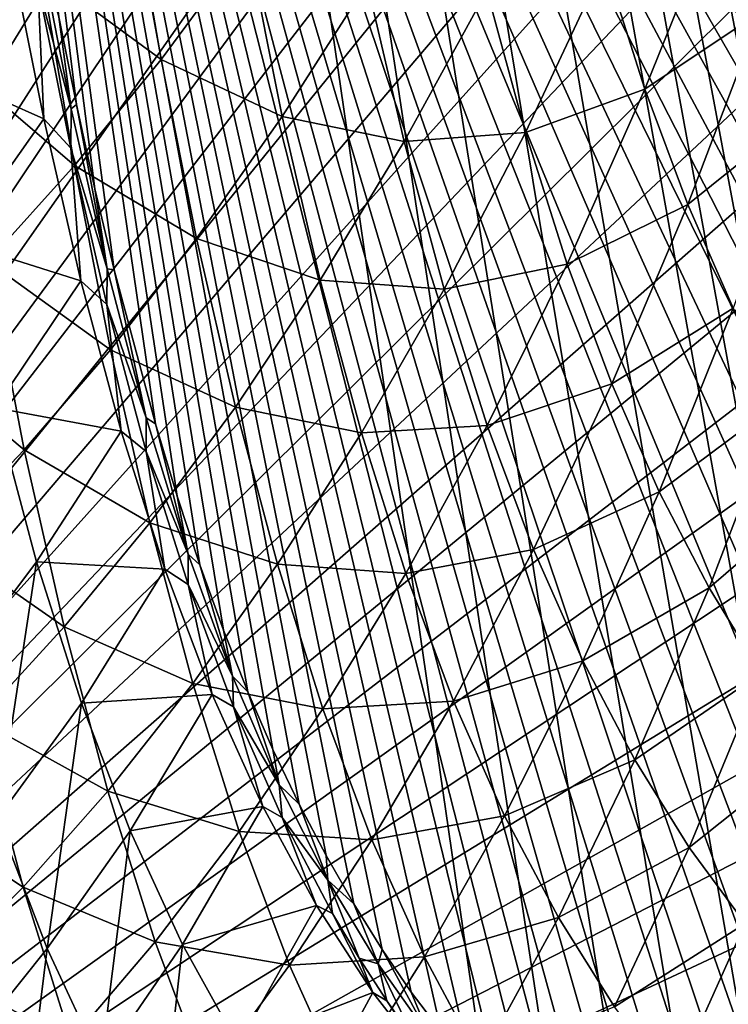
# Model space of a CAD drawing. Header units: millimetres. Extents: x 0 to 99, y -177 to 177.
# Tile 38 of 192: x 33 to 54, y -134 to -105. Entities that reach past the tile are written whole.
import ezdxf

# ---------------------------------------------------------------- set-up
doc = ezdxf.new("R2010")
doc.units = ezdxf.units.MM
doc.header["$LTSCALE"] = 26.699852
for name, color, linetype in [('12', 7, 'CONTINUOUS'), ('16', 7, 'CONTINUOUS'), ('22', 7, 'CONTINUOUS'), ('23', 7, 'CONTINUOUS'), ('96', 7, 'CONTINUOUS'), ('97', 7, 'CONTINUOUS')]:
    doc.layers.add(name, color=color, linetype=linetype)

msp = doc.modelspace()

# ---------------------------------------------------------------- linework, layer by layer
at = {"layer": '12', "color": 253, "linetype": 'Continuous', "true_color": 0x9ca8ab}
for points in [[(30.035, -99.67, -38.501), (33.487, -103.124, -32.652), (30.921, -105.816, -35.2), (30.035, -99.67, -38.501)], [(36.054, -100.144, -29.801), (37.013, -105.718, -26.295), (33.487, -103.124, -32.652), (36.054, -100.144, -29.801)], [(36.054, -100.144, -29.801), (39.559, -102.275, -23.225), (37.013, -105.718, -26.295), (36.054, -100.144, -29.801)], [(50.108, -102.885, -1.276), (53.516, -101.068, 6.502), (51.29, -106.602, 2.96), (50.108, -102.885, -1.276)], [(53.516, -101.068, 6.502), (54.719, -104.31, 10.815), (51.29, -106.602, 2.96), (53.516, -101.068, 6.502)], [(39.559, -102.275, -23.225), (40.59, -107.404, -19.485), (37.013, -105.718, -26.295), (39.559, -102.275, -23.225)], [(39.559, -102.275, -23.225), (43.093, -103.469, -16.231), (40.59, -107.404, -19.485), (39.559, -102.275, -23.225)], [(46.622, -103.683, -8.887), (50.108, -102.885, -1.276), (47.766, -107.878, -4.776), (46.622, -103.683, -8.887)], [(50.108, -102.885, -1.276), (51.29, -106.602, 2.96), (47.766, -107.878, -4.776), (50.108, -102.885, -1.276)], [(33.487, -103.124, -32.652), (34.457, -108.851, -29.069), (30.921, -105.816, -35.2), (33.487, -103.124, -32.652)], [(33.487, -103.124, -32.652), (37.013, -105.718, -26.295), (34.457, -108.851, -29.069), (33.487, -103.124, -32.652)], [(43.093, -103.469, -16.231), (44.186, -108.136, -12.287), (40.59, -107.404, -19.485), (43.093, -103.469, -16.231)], [(43.093, -103.469, -16.231), (46.622, -103.683, -8.887), (44.186, -108.136, -12.287), (43.093, -103.469, -16.231)], [(46.622, -103.683, -8.887), (47.766, -107.878, -4.776), (44.186, -108.136, -12.287), (46.622, -103.683, -8.887)], [(51.29, -106.602, 2.96), (54.719, -104.31, 10.815), (52.552, -109.997, 7.505), (51.29, -106.602, 2.96)], [(54.719, -104.31, 10.815), (55.995, -107.24, 15.402), (52.552, -109.997, 7.505), (54.719, -104.31, 10.815)], [(30.921, -105.816, -35.2), (34.457, -108.851, -29.069), (31.9, -111.68, -31.549), (30.921, -105.816, -35.2)], [(37.013, -105.718, -26.295), (38.062, -111.005, -22.453), (34.457, -108.851, -29.069), (37.013, -105.718, -26.295)], [(37.013, -105.718, -26.295), (40.59, -107.404, -19.485), (38.062, -111.005, -22.453), (37.013, -105.718, -26.295)], [(47.766, -107.878, -4.776), (51.29, -106.602, 2.96), (48.995, -111.754, -0.344), (47.766, -107.878, -4.776)], [(51.29, -106.602, 2.96), (52.552, -109.997, 7.505), (48.995, -111.754, -0.344), (51.29, -106.602, 2.96)], [(40.59, -107.404, -19.485), (41.71, -112.232, -15.411), (38.062, -111.005, -22.453), (40.59, -107.404, -19.485)], [(40.59, -107.404, -19.485), (44.186, -108.136, -12.287), (41.71, -112.232, -15.411), (40.59, -107.404, -19.485)], [(52.552, -109.997, 7.505), (55.995, -107.24, 15.402), (53.893, -113.06, 12.347), (52.552, -109.997, 7.505)], [(44.186, -108.136, -12.287), (47.766, -107.878, -4.776), (45.367, -112.492, -8.014), (44.186, -108.136, -12.287)], [(47.766, -107.878, -4.776), (48.995, -111.754, -0.344), (45.367, -112.492, -8.014), (47.766, -107.878, -4.776)], [(44.186, -108.136, -12.287), (45.367, -112.492, -8.014), (41.71, -112.232, -15.411), (44.186, -108.136, -12.287)], [(34.457, -108.851, -29.069), (35.521, -114.28, -25.136), (31.9, -111.68, -31.549), (34.457, -108.851, -29.069)], [(34.457, -108.851, -29.069), (38.062, -111.005, -22.453), (35.521, -114.28, -25.136), (34.457, -108.851, -29.069)], [(48.995, -111.754, -0.344), (52.552, -109.997, 7.505), (50.311, -115.287, 4.42), (48.995, -111.754, -0.344)], [(52.552, -109.997, 7.505), (53.893, -113.06, 12.347), (50.311, -115.287, 4.42), (52.552, -109.997, 7.505)], [(38.062, -111.005, -22.453), (39.205, -115.977, -18.261), (35.521, -114.28, -25.136), (38.062, -111.005, -22.453)], [(38.062, -111.005, -22.453), (41.71, -112.232, -15.411), (39.205, -115.977, -18.261), (38.062, -111.005, -22.453)], [(31.9, -111.68, -31.549), (32.977, -117.235, -27.534), (29.353, -114.211, -33.735), (31.9, -111.68, -31.549)], [(31.9, -111.68, -31.549), (35.521, -114.28, -25.136), (32.977, -117.235, -27.534), (31.9, -111.68, -31.549)], [(45.367, -112.492, -8.014), (48.995, -111.754, -0.344), (46.638, -116.511, -3.4), (45.367, -112.492, -8.014)], [(48.995, -111.754, -0.344), (50.311, -115.287, 4.42), (46.638, -116.511, -3.4), (48.995, -111.754, -0.344)], [(41.71, -112.232, -15.411), (42.922, -116.732, -10.989), (39.205, -115.977, -18.261), (41.71, -112.232, -15.411)], [(41.71, -112.232, -15.411), (45.367, -112.492, -8.014), (42.922, -116.732, -10.989), (41.71, -112.232, -15.411)], [(45.367, -112.492, -8.014), (46.638, -116.511, -3.4), (42.922, -116.732, -10.989), (45.367, -112.492, -8.014)], [(50.311, -115.287, 4.42), (53.893, -113.06, 12.347), (51.712, -118.468, 9.503), (50.311, -115.287, 4.42)], [(53.893, -113.06, 12.347), (55.302, -115.799, 17.449), (51.712, -118.468, 9.503), (53.893, -113.06, 12.347)], [(29.353, -114.211, -33.735), (32.977, -117.235, -27.534), (30.441, -119.877, -29.649), (29.353, -114.211, -33.735)], [(35.521, -114.28, -25.136), (36.683, -119.381, -20.836), (32.977, -117.235, -27.534), (35.521, -114.28, -25.136)], [(35.521, -114.28, -25.136), (39.205, -115.977, -18.261), (36.683, -119.381, -20.836), (35.521, -114.28, -25.136)], [(46.638, -116.511, -3.4), (50.311, -115.287, 4.42), (48.003, -120.168, 1.569), (46.638, -116.511, -3.4)], [(50.311, -115.287, 4.42), (51.712, -118.468, 9.503), (48.003, -120.168, 1.569), (50.311, -115.287, 4.42)], [(51.712, -118.468, 9.503), (55.302, -115.799, 17.449), (53.187, -121.307, 14.866), (51.712, -118.468, 9.503)], [(55.302, -115.799, 17.449), (56.766, -118.226, 22.77), (53.187, -121.307, 14.866), (55.302, -115.799, 17.449)], [(39.205, -115.977, -18.261), (40.446, -120.607, -13.702), (36.683, -119.381, -20.836), (39.205, -115.977, -18.261)], [(39.205, -115.977, -18.261), (42.922, -116.732, -10.989), (40.446, -120.607, -13.702), (39.205, -115.977, -18.261)], [(42.922, -116.732, -10.989), (46.638, -116.511, -3.4), (44.232, -120.879, -6.205), (42.922, -116.732, -10.989)], [(46.638, -116.511, -3.4), (48.003, -120.168, 1.569), (44.232, -120.879, -6.205), (46.638, -116.511, -3.4)], [(42.922, -116.732, -10.989), (44.232, -120.879, -6.205), (40.446, -120.607, -13.702), (42.922, -116.732, -10.989)], [(32.977, -117.235, -27.534), (34.156, -122.451, -23.138), (30.441, -119.877, -29.649), (32.977, -117.235, -27.534)], [(32.977, -117.235, -27.534), (36.683, -119.381, -20.836), (34.156, -122.451, -23.138), (32.977, -117.235, -27.534)], [(53.187, -121.307, 14.866), (56.766, -118.226, 22.77), (54.722, -123.816, 20.464), (53.187, -121.307, 14.866)], [(48.003, -120.168, 1.569), (51.712, -118.468, 9.503), (49.459, -123.453, 6.879), (48.003, -120.168, 1.569)], [(51.712, -118.468, 9.503), (53.187, -121.307, 14.866), (49.459, -123.453, 6.879), (51.712, -118.468, 9.503)], [(36.683, -119.381, -20.836), (37.948, -124.126, -16.153), (34.156, -122.451, -23.138), (36.683, -119.381, -20.836)], [(36.683, -119.381, -20.836), (40.446, -120.607, -13.702), (37.948, -124.126, -16.153), (36.683, -119.381, -20.836)], [(30.441, -119.877, -29.649), (34.156, -122.451, -23.138), (31.634, -125.192, -25.167), (30.441, -119.877, -29.649)], [(44.232, -120.879, -6.205), (48.003, -120.168, 1.569), (45.641, -124.645, -1.046), (44.232, -120.879, -6.205)], [(48.003, -120.168, 1.569), (49.459, -123.453, 6.879), (45.641, -124.645, -1.046), (48.003, -120.168, 1.569)], [(40.446, -120.607, -13.702), (41.788, -124.867, -8.762), (37.948, -124.126, -16.153), (40.446, -120.607, -13.702)], [(40.446, -120.607, -13.702), (44.232, -120.879, -6.205), (41.788, -124.867, -8.762), (40.446, -120.607, -13.702)], [(44.232, -120.879, -6.205), (45.641, -124.645, -1.046), (41.788, -124.867, -8.762), (44.232, -120.879, -6.205)], [(49.459, -123.453, 6.879), (53.187, -121.307, 14.866), (50.993, -126.378, 12.488), (49.459, -123.453, 6.879)], [(53.187, -121.307, 14.866), (54.722, -123.816, 20.464), (50.993, -126.378, 12.488), (53.187, -121.307, 14.866)], [(34.156, -122.451, -23.138), (35.442, -127.297, -18.342), (31.634, -125.192, -25.167), (34.156, -122.451, -23.138)], [(34.156, -122.451, -23.138), (37.948, -124.126, -16.153), (35.442, -127.297, -18.342), (34.156, -122.451, -23.138)], [(45.641, -124.645, -1.046), (49.459, -123.453, 6.879), (47.146, -128.021, 4.477), (45.641, -124.645, -1.046)], [(49.459, -123.453, 6.879), (50.993, -126.378, 12.488), (47.146, -128.021, 4.477), (49.459, -123.453, 6.879)], [(50.993, -126.378, 12.488), (54.722, -123.816, 20.464), (52.593, -128.957, 18.347), (50.993, -126.378, 12.488)], [(54.722, -123.816, 20.464), (56.305, -126.006, 26.253), (52.593, -128.957, 18.347), (54.722, -123.816, 20.464)], [(37.948, -124.126, -16.153), (39.32, -128.486, -11.07), (35.442, -127.297, -18.342), (37.948, -124.126, -16.153)], [(37.948, -124.126, -16.153), (41.788, -124.867, -8.762), (39.32, -128.486, -11.07), (37.948, -124.126, -16.153)], [(41.788, -124.867, -8.762), (45.641, -124.645, -1.046), (43.236, -128.73, -3.426), (41.788, -124.867, -8.762)], [(45.641, -124.645, -1.046), (47.146, -128.021, 4.477), (43.236, -128.73, -3.426), (45.641, -124.645, -1.046)], [(41.788, -124.867, -8.762), (43.236, -128.73, -3.426), (39.32, -128.486, -11.07), (41.788, -124.867, -8.762)], [(31.634, -125.192, -25.167), (32.939, -130.127, -20.27), (29.128, -127.612, -26.922), (31.634, -125.192, -25.167)], [(31.634, -125.192, -25.167), (35.442, -127.297, -18.342), (32.939, -130.127, -20.27), (31.634, -125.192, -25.167)], [(52.593, -128.957, 18.347), (56.305, -126.006, 26.253), (54.245, -131.202, 24.411), (52.593, -128.957, 18.347)], [(47.146, -128.021, 4.477), (50.993, -126.378, 12.488), (48.735, -131.021, 10.316), (47.146, -128.021, 4.477)], [(50.993, -126.378, 12.488), (52.593, -128.957, 18.347), (48.735, -131.021, 10.316), (50.993, -126.378, 12.488)], [(35.442, -127.297, -18.342), (36.84, -131.744, -13.129), (32.939, -130.127, -20.27), (35.442, -127.297, -18.342)], [(35.442, -127.297, -18.342), (39.32, -128.486, -11.07), (36.84, -131.744, -13.129), (35.442, -127.297, -18.342)], [(29.128, -127.612, -26.922), (32.939, -130.127, -20.27), (30.448, -132.623, -21.937), (29.128, -127.612, -26.922)], [(43.236, -128.73, -3.426), (47.146, -128.021, 4.477), (44.786, -132.185, 2.295), (43.236, -128.73, -3.426)], [(47.146, -128.021, 4.477), (48.735, -131.021, 10.316), (44.786, -132.185, 2.295), (47.146, -128.021, 4.477)], [(39.32, -128.486, -11.07), (40.803, -132.433, -5.57), (36.84, -131.744, -13.129), (39.32, -128.486, -11.07)], [(39.32, -128.486, -11.07), (43.236, -128.73, -3.426), (40.803, -132.433, -5.57), (39.32, -128.486, -11.07)], [(43.236, -128.73, -3.426), (44.786, -132.185, 2.295), (40.803, -132.433, -5.57), (43.236, -128.73, -3.426)], [(48.735, -131.021, 10.316), (52.593, -128.957, 18.347), (50.394, -133.658, 16.421), (48.735, -131.021, 10.316)], [(52.593, -128.957, 18.347), (54.245, -131.202, 24.411), (50.394, -133.658, 16.421), (52.593, -128.957, 18.347)], [(32.939, -130.127, -20.27), (34.36, -134.65, -14.94), (30.448, -132.623, -21.937), (32.939, -130.127, -20.27)], [(32.939, -130.127, -20.27), (36.84, -131.744, -13.129), (34.36, -134.65, -14.94), (32.939, -130.127, -20.27)], [(44.786, -132.185, 2.295), (48.735, -131.021, 10.316), (46.425, -135.247, 8.349), (44.786, -132.185, 2.295)], [(48.735, -131.021, 10.316), (50.394, -133.658, 16.421), (46.425, -135.247, 8.349), (48.735, -131.021, 10.316)], [(50.394, -133.658, 16.421), (54.245, -131.202, 24.411), (52.109, -135.948, 22.742), (50.394, -133.658, 16.421)], [(54.245, -131.202, 24.411), (55.937, -133.127, 30.631), (52.109, -135.948, 22.742), (54.245, -131.202, 24.411)], [(36.84, -131.744, -13.129), (38.355, -135.763, -7.48), (34.36, -134.65, -14.94), (36.84, -131.744, -13.129)], [(36.84, -131.744, -13.129), (40.803, -132.433, -5.57), (38.355, -135.763, -7.48), (36.84, -131.744, -13.129)], [(40.803, -132.433, -5.57), (44.786, -132.185, 2.295), (42.394, -135.955, 0.333), (40.803, -132.433, -5.57)], [(44.786, -132.185, 2.295), (46.425, -135.247, 8.349), (42.394, -135.955, 0.333), (44.786, -132.185, 2.295)], [(30.448, -132.623, -21.937), (34.36, -134.65, -14.94), (31.89, -137.209, -16.503), (30.448, -132.623, -21.937)], [(40.803, -132.433, -5.57), (42.394, -135.955, 0.333), (38.355, -135.763, -7.48), (40.803, -132.433, -5.57)], [(52.109, -135.948, 22.742), (55.937, -133.127, 30.631), (53.866, -137.907, 29.228), (52.109, -135.948, 22.742)]]:
    msp.add_3dface(points, dxfattribs=at)
at = {"layer": '16', "color": 253, "linetype": 'Continuous', "true_color": 0x9ca8ab}
for points in [[(32.544, -102.398, -21.117), (29.977, -105.875, -24.014), (33.55, -107.477, -17.436), (32.544, -102.398, -21.117)], [(32.544, -102.398, -21.117), (33.55, -107.477, -17.436), (33.379, -103.506, -19.269), (32.544, -102.398, -21.117)], [(33.379, -103.506, -19.269), (33.55, -107.477, -17.436), (34.348, -108.34, -15.658), (33.379, -103.506, -19.269)], [(29.977, -105.875, -24.014), (30.999, -111.098, -20.234), (33.55, -107.477, -17.436), (29.977, -105.875, -24.014)], [(33.55, -107.477, -17.436), (30.999, -111.098, -20.234), (34.647, -112.246, -13.425), (33.55, -107.477, -17.436)], [(33.55, -107.477, -17.436), (34.647, -112.246, -13.425), (34.348, -108.34, -15.658), (33.55, -107.477, -17.436)], [(34.348, -108.34, -15.658), (34.647, -112.246, -13.425), (35.412, -112.943, -11.688), (34.348, -108.34, -15.658)], [(30.999, -111.098, -20.234), (32.118, -115.994, -16.105), (34.647, -112.246, -13.425), (30.999, -111.098, -20.234)], [(34.647, -112.246, -13.425), (32.118, -115.994, -16.105), (35.838, -116.68, -9.073), (34.647, -112.246, -13.425)], [(34.647, -112.246, -13.425), (35.838, -116.68, -9.073), (35.412, -112.943, -11.688), (34.647, -112.246, -13.425)], [(35.412, -112.943, -11.688), (35.838, -116.68, -9.073), (36.577, -117.284, -7.338), (35.412, -112.943, -11.688)], [(33.337, -120.537, -11.618), (32.118, -115.994, -16.105), (30.826, -123.873, -13.94), (33.337, -120.537, -11.618)], [(32.118, -115.994, -16.105), (33.337, -120.537, -11.618), (35.838, -116.68, -9.073), (32.118, -115.994, -16.105)], [(35.838, -116.68, -9.073), (33.337, -120.537, -11.618), (37.127, -120.755, -4.365), (35.838, -116.68, -9.073)], [(35.838, -116.68, -9.073), (37.127, -120.755, -4.365), (36.577, -117.284, -7.338), (35.838, -116.68, -9.073)], [(36.577, -117.284, -7.338), (37.127, -120.755, -4.365), (37.811, -121.209, -2.725), (36.577, -117.284, -7.338)], [(32.177, -128.116, -8.954), (33.337, -120.537, -11.618), (30.826, -123.873, -13.94), (32.177, -128.116, -8.954)], [(34.661, -124.703, -6.756), (33.337, -120.537, -11.618), (32.177, -128.116, -8.954), (34.661, -124.703, -6.756)], [(33.337, -120.537, -11.618), (34.661, -124.703, -6.756), (37.127, -120.755, -4.365), (33.337, -120.537, -11.618)], [(37.127, -120.755, -4.365), (34.661, -124.703, -6.756), (38.52, -124.446, 0.718), (37.127, -120.755, -4.365)], [(37.127, -120.755, -4.365), (38.52, -124.446, 0.718), (37.811, -121.209, -2.725), (37.127, -120.755, -4.365)], [(37.811, -121.209, -2.725), (38.52, -124.446, 0.718), (39.148, -124.81, 2.284), (37.811, -121.209, -2.725)], [(34.661, -124.703, -6.756), (36.096, -128.466, -1.495), (38.52, -124.446, 0.718), (34.661, -124.703, -6.756)], [(38.52, -124.446, 0.718), (36.096, -128.466, -1.495), (40.016, -127.746, 6.175), (38.52, -124.446, 0.718)], [(38.52, -124.446, 0.718), (40.016, -127.746, 6.175), (39.148, -124.81, 2.284), (38.52, -124.446, 0.718)], [(33.647, -131.94, -3.55), (34.661, -124.703, -6.756), (32.177, -128.116, -8.954), (33.647, -131.94, -3.55)], [(36.096, -128.466, -1.495), (34.661, -124.703, -6.756), (33.647, -131.94, -3.55), (36.096, -128.466, -1.495)], [(39.148, -124.81, 2.284), (40.016, -127.746, 6.175), (40.587, -128.072, 7.68), (39.148, -124.81, 2.284)], [(36.096, -128.466, -1.495), (37.642, -131.82, 4.16), (40.016, -127.746, 6.175), (36.096, -128.466, -1.495)], [(40.016, -127.746, 6.175), (37.642, -131.82, 4.16), (41.602, -130.671, 11.963), (40.016, -127.746, 6.175)], [(40.016, -127.746, 6.175), (41.602, -130.671, 11.963), (40.587, -128.072, 7.68), (40.016, -127.746, 6.175)], [(33.647, -131.94, -3.55), (32.177, -128.116, -8.954), (31.233, -134.954, -5.326), (33.647, -131.94, -3.55)], [(40.587, -128.072, 7.68), (41.602, -130.671, 11.963), (42.073, -130.908, 13.251), (40.587, -128.072, 7.68)], [(35.234, -135.339, 2.269), (36.096, -128.466, -1.495), (33.647, -131.94, -3.55), (35.234, -135.339, 2.269)], [(37.642, -131.82, 4.16), (36.096, -128.466, -1.495), (35.234, -135.339, 2.269), (37.642, -131.82, 4.16)], [(37.642, -131.82, 4.16), (39.284, -134.783, 10.166), (41.602, -130.671, 11.963), (37.642, -131.82, 4.16)], [(41.602, -130.671, 11.963), (39.284, -134.783, 10.166), (43.265, -133.237, 18.037), (41.602, -130.671, 11.963)], [(41.602, -130.671, 11.963), (43.265, -133.237, 18.037), (42.073, -130.908, 13.251), (41.602, -130.671, 11.963)], [(42.073, -130.908, 13.251), (43.265, -133.237, 18.037), (42.855, -132.222, 16.182), (42.073, -130.908, 13.251)], [(32.858, -138.386, 0.635), (33.647, -131.94, -3.55), (31.233, -134.954, -5.326), (32.858, -138.386, 0.635)], [(35.234, -135.339, 2.269), (33.647, -131.94, -3.55), (32.858, -138.386, 0.635), (35.234, -135.339, 2.269)], [(36.925, -138.335, 8.458), (37.642, -131.82, 4.16), (35.234, -135.339, 2.269), (36.925, -138.335, 8.458)], [(39.284, -134.783, 10.166), (37.642, -131.82, 4.16), (36.925, -138.335, 8.458), (39.284, -134.783, 10.166)], [(42.855, -132.222, 16.182), (43.265, -133.237, 18.037), (43.672, -133.484, 19.249), (42.855, -132.222, 16.182)], [(39.284, -134.783, 10.166), (41.009, -137.375, 16.474), (43.265, -133.237, 18.037), (39.284, -134.783, 10.166)], [(43.265, -133.237, 18.037), (41.009, -137.375, 16.474), (44.989, -135.461, 24.34), (43.265, -133.237, 18.037)], [(43.265, -133.237, 18.037), (44.989, -135.461, 24.34), (43.672, -133.484, 19.249), (43.265, -133.237, 18.037)], [(43.672, -133.484, 19.249), (44.989, -135.461, 24.34), (44.511, -134.669, 22.393), (43.672, -133.484, 19.249)]]:
    msp.add_3dface(points, dxfattribs=at)
at = {"layer": '22', "color": 253, "linetype": 'Continuous', "true_color": 0x9ca8ab}
for points in [[(84.891, -102.127, 172.415), (29.005, -62.517, -36.155), (84.005, -106.68, 169.11), (84.891, -102.127, 172.415)], [(84.005, -106.68, 169.11), (29.005, -62.517, -36.155), (83.09, -110.812, 165.694), (84.005, -106.68, 169.11)], [(83.09, -110.812, 165.694), (29.005, -62.517, -36.155), (82.143, -114.56, 162.16), (83.09, -110.812, 165.694)], [(82.143, -114.56, 162.16), (29.005, -62.517, -36.155), (81.163, -117.962, 158.501), (82.143, -114.56, 162.16)], [(81.163, -117.962, 158.501), (29.005, -62.517, -36.155), (80.136, -121.083, 154.668), (81.163, -117.962, 158.501)], [(80.136, -121.083, 154.668), (29.005, -62.517, -36.155), (79.04, -123.97, 150.581), (80.136, -121.083, 154.668)], [(79.04, -123.97, 150.581), (29.005, -62.517, -36.155), (77.856, -126.675, 146.159), (79.04, -123.97, 150.581)], [(77.856, -126.675, 146.159), (29.005, -62.517, -36.155), (76.531, -129.27, 141.216), (77.856, -126.675, 146.159)], [(76.531, -129.27, 141.216), (29.005, -62.517, -36.155), (75.042, -131.754, 135.657), (76.531, -129.27, 141.216)], [(75.042, -131.754, 135.657), (29.005, -62.517, -36.155), (74.228, -132.961, 132.62), (75.042, -131.754, 135.657)], [(74.228, -132.961, 132.62), (29.005, -62.517, -36.155), (73.365, -134.125, 129.401), (74.228, -132.961, 132.62)], [(73.365, -134.125, 129.401), (29.005, -62.517, -36.155), (72.453, -135.237, 125.994), (73.365, -134.125, 129.401)], [(72.453, -135.237, 125.994), (29.005, -62.517, -36.155), (71.491, -136.305, 122.407), (72.453, -135.237, 125.994)], [(71.491, -136.305, 122.407), (29.005, -62.517, -36.155), (70.475, -137.311, 118.615), (71.491, -136.305, 122.407)], [(70.475, -137.311, 118.615), (29.005, -62.517, -36.155), (69.399, -138.248, 114.599), (70.475, -137.311, 118.615)], [(69.399, -138.248, 114.599), (29.005, -62.517, -36.155), (68.266, -139.123, 110.368), (69.399, -138.248, 114.599)], [(68.266, -139.123, 110.368), (29.005, -62.517, -36.155), (67.082, -139.906, 105.953), (68.266, -139.123, 110.368)], [(67.082, -139.906, 105.953), (29.005, -62.517, -36.155), (65.846, -140.589, 101.339), (67.082, -139.906, 105.953)], [(65.846, -140.589, 101.339), (29.005, -62.517, -36.155), (64.559, -141.178, 96.535), (65.846, -140.589, 101.339)], [(64.559, -141.178, 96.535), (29.005, -62.517, -36.155), (63.249, -141.644, 91.646), (64.559, -141.178, 96.535)], [(63.249, -141.644, 91.646), (29.005, -62.517, -36.155), (61.93, -141.973, 86.722), (63.249, -141.644, 91.646)], [(61.93, -141.973, 86.722), (29.005, -62.517, -36.155), (60.59, -142.176, 81.723), (61.93, -141.973, 86.722)], [(60.59, -142.176, 81.723), (29.005, -62.517, -36.155), (59.231, -142.252, 76.651), (60.59, -142.176, 81.723)], [(59.231, -142.252, 76.651), (29.005, -62.517, -36.155), (57.974, -142.154, 71.96), (59.231, -142.252, 76.651)], [(57.974, -142.154, 71.96), (29.005, -62.517, -36.155), (56.749, -141.971, 67.386), (57.974, -142.154, 71.96)], [(56.749, -141.971, 67.386), (29.005, -62.517, -36.155), (55.554, -141.702, 62.929), (56.749, -141.971, 67.386)], [(55.554, -141.702, 62.929), (29.005, -62.517, -36.155), (54.391, -141.347, 58.589), (55.554, -141.702, 62.929)], [(54.391, -141.347, 58.589), (29.005, -62.517, -36.155), (53.26, -140.907, 54.366), (54.391, -141.347, 58.589)], [(53.26, -140.907, 54.366), (29.005, -62.517, -36.155), (52.161, -140.379, 50.267), (53.26, -140.907, 54.366)], [(52.161, -140.379, 50.267), (29.005, -62.517, -36.155), (51.098, -139.762, 46.296), (52.161, -140.379, 50.267)], [(51.098, -139.762, 46.296), (29.005, -62.517, -36.155), (50.065, -139.059, 42.443), (51.098, -139.762, 46.296)], [(50.065, -139.059, 42.443), (29.005, -62.517, -36.155), (49.06, -138.274, 38.694), (50.065, -139.059, 42.443)], [(49.06, -138.274, 38.694), (29.005, -62.517, -36.155), (48.08, -137.413, 35.034), (49.06, -138.274, 38.694)], [(48.08, -137.413, 35.034), (29.005, -62.517, -36.155), (47.121, -136.479, 31.456), (48.08, -137.413, 35.034)], [(47.121, -136.479, 31.456), (29.005, -62.517, -36.155), (46.188, -135.473, 27.972), (47.121, -136.479, 31.456)], [(46.188, -135.473, 27.972), (29.005, -62.517, -36.155), (45.28, -134.39, 24.583), (46.188, -135.473, 27.972)], [(45.28, -134.39, 24.583), (29.005, -62.517, -36.155), (44.396, -133.225, 21.285), (45.28, -134.39, 24.583)], [(44.396, -133.225, 21.285), (29.005, -62.517, -36.155), (43.535, -131.972, 18.073), (44.396, -133.225, 21.285)], [(43.535, -131.972, 18.073), (29.005, -62.517, -36.155), (42.697, -130.625, 14.943), (43.535, -131.972, 18.073)], [(42.697, -130.625, 14.943), (29.005, -62.517, -36.155), (41.88, -129.195, 11.895), (42.697, -130.625, 14.943)], [(41.88, -129.195, 11.895), (29.005, -62.517, -36.155), (41.086, -127.679, 8.931), (41.88, -129.195, 11.895)], [(41.086, -127.679, 8.931), (29.005, -62.517, -36.155), (40.315, -126.072, 6.056), (41.086, -127.679, 8.931)], [(40.315, -126.072, 6.056), (29.005, -62.517, -36.155), (39.57, -124.365, 3.274), (40.315, -126.072, 6.056)], [(39.57, -124.365, 3.274), (29.005, -62.517, -36.155), (38.85, -122.551, 0.587), (39.57, -124.365, 3.274)], [(38.85, -122.551, 0.587), (29.005, -62.517, -36.155), (38.156, -120.627, -2.002), (38.85, -122.551, 0.587)], [(38.156, -120.627, -2.002), (29.005, -62.517, -36.155), (37.487, -118.596, -4.497), (38.156, -120.627, -2.002)], [(37.487, -118.596, -4.497), (29.005, -62.517, -36.155), (36.844, -116.465, -6.9), (37.487, -118.596, -4.497)], [(36.844, -116.465, -6.9), (29.005, -62.517, -36.155), (35.63, -111.929, -11.431), (36.844, -116.465, -6.9)], [(35.63, -111.929, -11.431), (29.005, -62.517, -36.155), (35.059, -109.532, -13.559), (35.63, -111.929, -11.431)], [(35.059, -109.532, -13.559), (29.005, -62.517, -36.155), (34.516, -107.045, -15.588), (35.059, -109.532, -13.559)], [(34.516, -107.045, -15.588), (29.005, -62.517, -36.155), (33.996, -104.467, -17.526), (34.516, -107.045, -15.588)]]:
    msp.add_3dface(points, dxfattribs=at)
at = {"layer": '23', "color": 253, "linetype": 'Continuous', "true_color": 0x9ca8ab}
for points in [[(33.379, -103.506, -19.269), (34.357, -107.178, -16.04), (33.389, -102.206, -19.65), (33.379, -103.506, -19.269)], [(34.357, -107.178, -16.04), (33.996, -104.467, -17.526), (33.389, -102.206, -19.65), (34.357, -107.178, -16.04)], [(33.379, -103.506, -19.269), (34.348, -108.34, -15.658), (34.357, -107.178, -16.04), (33.379, -103.506, -19.269)], [(34.516, -107.045, -15.588), (33.996, -104.467, -17.526), (34.357, -107.178, -16.04), (34.516, -107.045, -15.588)], [(35.418, -111.893, -12.078), (34.516, -107.045, -15.588), (34.357, -107.178, -16.04), (35.418, -111.893, -12.078)], [(35.059, -109.532, -13.559), (34.516, -107.045, -15.588), (35.418, -111.893, -12.078), (35.059, -109.532, -13.559)], [(34.348, -108.34, -15.658), (35.418, -111.893, -12.078), (34.357, -107.178, -16.04), (34.348, -108.34, -15.658)], [(34.348, -108.34, -15.658), (35.412, -112.943, -11.688), (35.418, -111.893, -12.078), (34.348, -108.34, -15.658)], [(35.63, -111.929, -11.431), (35.059, -109.532, -13.559), (35.418, -111.893, -12.078), (35.63, -111.929, -11.431)], [(35.412, -112.943, -11.688), (36.572, -116.289, -7.773), (35.418, -111.893, -12.078), (35.412, -112.943, -11.688)], [(36.572, -116.289, -7.773), (35.63, -111.929, -11.431), (35.418, -111.893, -12.078), (36.572, -116.289, -7.773)], [(36.844, -116.465, -6.9), (35.63, -111.929, -11.431), (36.572, -116.289, -7.773), (36.844, -116.465, -6.9)], [(35.412, -112.943, -11.688), (36.577, -117.284, -7.338), (36.572, -116.289, -7.773), (35.412, -112.943, -11.688)], [(36.577, -117.284, -7.338), (37.808, -120.307, -3.157), (36.572, -116.289, -7.773), (36.577, -117.284, -7.338)], [(37.808, -120.307, -3.157), (36.844, -116.465, -6.9), (36.572, -116.289, -7.773), (37.808, -120.307, -3.157)], [(37.487, -118.596, -4.497), (36.844, -116.465, -6.9), (37.808, -120.307, -3.157), (37.487, -118.596, -4.497)], [(36.577, -117.284, -7.338), (37.811, -121.209, -2.725), (37.808, -120.307, -3.157), (36.577, -117.284, -7.338)], [(38.156, -120.627, -2.002), (37.487, -118.596, -4.497), (37.808, -120.307, -3.157), (38.156, -120.627, -2.002)], [(37.811, -121.209, -2.725), (39.117, -123.91, 1.731), (37.808, -120.307, -3.157), (37.811, -121.209, -2.725)], [(39.117, -123.91, 1.731), (38.156, -120.627, -2.002), (37.808, -120.307, -3.157), (39.117, -123.91, 1.731)], [(38.85, -122.551, 0.587), (38.156, -120.627, -2.002), (39.117, -123.91, 1.731), (38.85, -122.551, 0.587)], [(37.811, -121.209, -2.725), (39.148, -124.81, 2.284), (39.117, -123.91, 1.731), (37.811, -121.209, -2.725)], [(39.57, -124.365, 3.274), (38.85, -122.551, 0.587), (39.117, -123.91, 1.731), (39.57, -124.365, 3.274)], [(39.148, -124.81, 2.284), (40.496, -127.108, 6.883), (39.117, -123.91, 1.731), (39.148, -124.81, 2.284)], [(40.496, -127.108, 6.883), (39.57, -124.365, 3.274), (39.117, -123.91, 1.731), (40.496, -127.108, 6.883)], [(40.315, -126.072, 6.056), (39.57, -124.365, 3.274), (40.496, -127.108, 6.883), (40.315, -126.072, 6.056)], [(39.148, -124.81, 2.284), (40.587, -128.072, 7.68), (40.496, -127.108, 6.883), (39.148, -124.81, 2.284)], [(41.086, -127.679, 8.931), (40.315, -126.072, 6.056), (40.496, -127.108, 6.883), (41.086, -127.679, 8.931)], [(40.587, -128.072, 7.68), (41.936, -129.927, 12.266), (40.496, -127.108, 6.883), (40.587, -128.072, 7.68)], [(41.936, -129.927, 12.266), (41.086, -127.679, 8.931), (40.496, -127.108, 6.883), (41.936, -129.927, 12.266)], [(41.88, -129.195, 11.895), (41.086, -127.679, 8.931), (41.936, -129.927, 12.266), (41.88, -129.195, 11.895)], [(40.587, -128.072, 7.68), (42.073, -130.908, 13.251), (41.936, -129.927, 12.266), (40.587, -128.072, 7.68)], [(42.697, -130.625, 14.943), (41.88, -129.195, 11.895), (41.936, -129.927, 12.266), (42.697, -130.625, 14.943)], [(42.073, -130.908, 13.251), (42.855, -132.222, 16.182), (41.936, -129.927, 12.266), (42.073, -130.908, 13.251)], [(42.855, -132.222, 16.182), (43.421, -132.393, 17.814), (41.936, -129.927, 12.266), (42.855, -132.222, 16.182)], [(43.421, -132.393, 17.814), (42.697, -130.625, 14.943), (41.936, -129.927, 12.266), (43.421, -132.393, 17.814)], [(43.535, -131.972, 18.073), (42.697, -130.625, 14.943), (43.421, -132.393, 17.814), (43.535, -131.972, 18.073)], [(44.933, -134.533, 23.464), (43.535, -131.972, 18.073), (43.421, -132.393, 17.814), (44.933, -134.533, 23.464)], [(44.396, -133.225, 21.285), (43.535, -131.972, 18.073), (44.933, -134.533, 23.464), (44.396, -133.225, 21.285)], [(42.855, -132.222, 16.182), (43.672, -133.484, 19.249), (43.421, -132.393, 17.814), (42.855, -132.222, 16.182)], [(43.672, -133.484, 19.249), (44.511, -134.669, 22.393), (43.421, -132.393, 17.814), (43.672, -133.484, 19.249)], [(44.511, -134.669, 22.393), (44.933, -134.533, 23.464), (43.421, -132.393, 17.814), (44.511, -134.669, 22.393)], [(45.28, -134.39, 24.583), (44.396, -133.225, 21.285), (44.933, -134.533, 23.464), (45.28, -134.39, 24.583)]]:
    msp.add_3dface(points, dxfattribs=at)
at = {"layer": '96', "color": 253, "linetype": 'Continuous', "true_color": 0x9ca8ab}
for points in [[(1.154, 156.532, 4.792), (1.154, -156.532, 4.792), (46.606, 156.114, 174.424), (1.154, 156.532, 4.792)], [(46.606, 156.114, 174.424), (1.154, -156.532, 4.792), (48.14, 152.949, 180.147), (46.606, 156.114, 174.424)], [(48.14, 152.949, 180.147), (1.154, -156.532, 4.792), (49.621, 149.375, 185.673), (48.14, 152.949, 180.147)], [(49.621, 149.375, 185.673), (1.154, -156.532, 4.792), (51.025, 145.341, 190.915), (49.621, 149.375, 185.673)], [(51.025, 145.341, 190.915), (1.154, -156.532, 4.792), (52.366, 140.87, 195.918), (51.025, 145.341, 190.915)], [(52.366, 140.87, 195.918), (1.154, -156.532, 4.792), (53.635, 135.955, 200.654), (52.366, 140.87, 195.918)], [(53.635, 135.955, 200.654), (1.154, -156.532, 4.792), (54.824, 130.583, 205.091), (53.635, 135.955, 200.654)], [(54.824, 130.583, 205.091), (1.154, -156.532, 4.792), (55.937, 124.75, 209.244), (54.824, 130.583, 205.091)], [(55.937, 124.75, 209.244), (1.154, -156.532, 4.792), (56.97, 118.474, 213.102), (55.937, 124.75, 209.244)], [(56.97, 118.474, 213.102), (1.154, -156.532, 4.792), (57.919, 111.773, 216.645), (56.97, 118.474, 213.102)], [(57.919, 111.773, 216.645), (1.154, -156.532, 4.792), (58.786, 104.617, 219.879), (57.919, 111.773, 216.645)], [(58.786, 104.617, 219.879), (1.154, -156.532, 4.792), (59.569, 97.055, 222.802), (58.786, 104.617, 219.879)], [(59.569, 97.055, 222.802), (1.154, -156.532, 4.792), (60.266, 89.152, 225.404), (59.569, 97.055, 222.802)], [(60.266, 89.152, 225.404), (1.154, -156.532, 4.792), (60.874, 80.923, 227.672), (60.266, 89.152, 225.404)], [(60.874, 80.923, 227.672), (1.154, -156.532, 4.792), (61.4, 72.324, 229.633), (60.874, 80.923, 227.672)], [(61.4, 72.324, 229.633), (1.154, -156.532, 4.792), (61.852, 63.312, 231.32), (61.4, 72.324, 229.633)], [(61.852, 63.312, 231.32), (1.154, -156.532, 4.792), (62.23, 53.913, 232.731), (61.852, 63.312, 231.32)], [(62.23, 53.913, 232.731), (1.154, -156.532, 4.792), (62.534, 44.099, 233.865), (62.23, 53.913, 232.731)], [(62.534, 44.099, 233.865), (1.154, -156.532, 4.792), (62.767, 33.802, 234.735), (62.534, 44.099, 233.865)], [(62.767, 33.802, 234.735), (1.154, -156.532, 4.792), (62.93, 23.01, 235.343), (62.767, 33.802, 234.735)], [(62.93, 23.01, 235.343), (1.154, -156.532, 4.792), (63.022, 11.742, 235.686), (62.93, 23.01, 235.343)], [(1.154, -156.532, 4.792), (63.043, 0, 235.764), (63.022, 11.742, 235.686), (1.154, -156.532, 4.792)], [(1.154, -156.532, 4.792), (63.04, -5.758, 235.755), (63.043, 0, 235.764), (1.154, -156.532, 4.792)], [(1.154, -156.532, 4.792), (63.021, -11.404, 235.684), (63.04, -5.758, 235.755), (1.154, -156.532, 4.792)], [(1.154, -156.532, 4.792), (62.985, -16.939, 235.551), (63.021, -11.404, 235.684), (1.154, -156.532, 4.792)], [(1.154, -156.532, 4.792), (62.933, -22.362, 235.356), (62.985, -16.939, 235.551), (1.154, -156.532, 4.792)], [(1.154, -156.532, 4.792), (62.864, -27.675, 235.099), (62.933, -22.362, 235.356), (1.154, -156.532, 4.792)], [(1.154, -156.532, 4.792), (62.779, -32.876, 234.781), (62.864, -27.675, 235.099), (1.154, -156.532, 4.792)], [(1.154, -156.532, 4.792), (62.677, -37.961, 234.402), (62.779, -32.876, 234.781), (1.154, -156.532, 4.792)], [(1.154, -156.532, 4.792), (62.56, -42.927, 233.963), (62.677, -37.961, 234.402), (1.154, -156.532, 4.792)], [(1.154, -156.532, 4.792), (62.426, -47.779, 233.464), (62.56, -42.927, 233.963), (1.154, -156.532, 4.792)], [(1.154, -156.532, 4.792), (62.275, -52.526, 232.901), (62.426, -47.779, 233.464), (1.154, -156.532, 4.792)], [(1.154, -156.532, 4.792), (62.107, -57.174, 232.273), (62.275, -52.526, 232.901), (1.154, -156.532, 4.792)], [(1.154, -156.532, 4.792), (61.921, -61.731, 231.577), (62.107, -57.174, 232.273), (1.154, -156.532, 4.792)], [(1.154, -156.532, 4.792), (61.716, -66.198, 230.815), (61.921, -61.731, 231.577), (1.154, -156.532, 4.792)], [(1.154, -156.532, 4.792), (61.496, -70.557, 229.994), (61.716, -66.198, 230.815), (1.154, -156.532, 4.792)], [(1.154, -156.532, 4.792), (61.26, -74.816, 229.11), (61.496, -70.557, 229.994), (1.154, -156.532, 4.792)], [(1.154, -156.532, 4.792), (61.004, -78.985, 228.157), (61.26, -74.816, 229.11), (1.154, -156.532, 4.792)], [(1.154, -156.532, 4.792), (60.728, -83.071, 227.128), (61.004, -78.985, 228.157), (1.154, -156.532, 4.792)], [(1.154, -156.532, 4.792), (60.431, -87.085, 226.018), (60.728, -83.071, 227.128), (1.154, -156.532, 4.792)], [(1.154, -156.532, 4.792), (60.111, -91.034, 224.822), (60.431, -87.085, 226.018), (1.154, -156.532, 4.792)], [(1.154, -156.532, 4.792), (59.769, -94.92, 223.547), (60.111, -91.034, 224.822), (1.154, -156.532, 4.792)], [(1.154, -156.532, 4.792), (59.406, -98.734, 222.194), (59.769, -94.92, 223.547), (1.154, -156.532, 4.792)], [(1.154, -156.532, 4.792), (59.023, -102.467, 220.762), (59.406, -98.734, 222.194), (1.154, -156.532, 4.792)], [(1.154, -156.532, 4.792), (58.618, -106.109, 219.251), (59.023, -102.467, 220.762), (1.154, -156.532, 4.792)], [(1.154, -156.532, 4.792), (58.192, -109.65, 217.661), (58.618, -106.109, 219.251), (1.154, -156.532, 4.792)], [(1.154, -156.532, 4.792), (57.744, -113.082, 215.991), (58.192, -109.65, 217.661), (1.154, -156.532, 4.792)], [(1.154, -156.532, 4.792), (57.275, -116.418, 214.239), (57.744, -113.082, 215.991), (1.154, -156.532, 4.792)], [(1.154, -156.532, 4.792), (56.784, -119.662, 212.407), (57.275, -116.418, 214.239), (1.154, -156.532, 4.792)], [(1.154, -156.532, 4.792), (56.272, -122.806, 210.496), (56.784, -119.662, 212.407), (1.154, -156.532, 4.792)], [(1.154, -156.532, 4.792), (55.739, -125.846, 208.508), (56.272, -122.806, 210.496), (1.154, -156.532, 4.792)], [(1.154, -156.532, 4.792), (55.186, -128.777, 206.444), (55.739, -125.846, 208.508), (1.154, -156.532, 4.792)], [(1.154, -156.532, 4.792), (54.613, -131.594, 204.306), (55.186, -128.777, 206.444), (1.154, -156.532, 4.792)], [(1.154, -156.532, 4.792), (54.02, -134.297, 202.091), (54.613, -131.594, 204.306), (1.154, -156.532, 4.792)]]:
    msp.add_3dface(points, dxfattribs=at)
at = {"layer": '97', "color": 253, "linetype": 'Continuous', "true_color": 0x9ca8ab}
for points in [[(4.052, -156.532, 4.016), (4.052, 156.532, 4.016), (49.518, -156.101, 173.699), (4.052, -156.532, 4.016)], [(4.052, 156.532, 4.016), (61.695, -104.518, 219.145), (61.273, -108.147, 217.571), (4.052, 156.532, 4.016)], [(4.052, 156.532, 4.016), (61.273, -108.147, 217.571), (60.831, -111.668, 215.918), (4.052, 156.532, 4.016)], [(4.052, 156.532, 4.016), (60.831, -111.668, 215.918), (60.367, -115.074, 214.188), (4.052, 156.532, 4.016)], [(4.052, 156.532, 4.016), (60.367, -115.074, 214.188), (59.882, -118.376, 212.376), (4.052, 156.532, 4.016)], [(4.052, 156.532, 4.016), (59.882, -118.376, 212.376), (59.374, -121.577, 210.484), (4.052, 156.532, 4.016)], [(4.052, 156.532, 4.016), (59.374, -121.577, 210.484), (58.847, -124.671, 208.514), (4.052, 156.532, 4.016)], [(4.052, 156.532, 4.016), (58.847, -124.671, 208.514), (58.299, -127.655, 206.47), (4.052, 156.532, 4.016)], [(4.052, 156.532, 4.016), (58.299, -127.655, 206.47), (57.732, -130.525, 204.356), (4.052, 156.532, 4.016)], [(4.052, 156.532, 4.016), (57.732, -130.525, 204.356), (57.148, -133.277, 202.174), (4.052, 156.532, 4.016)], [(4.052, 156.532, 4.016), (57.148, -133.277, 202.174), (56.544, -135.909, 199.92), (4.052, 156.532, 4.016)], [(4.052, 156.532, 4.016), (56.544, -135.909, 199.92), (55.276, -140.828, 195.189), (4.052, 156.532, 4.016)], [(4.052, 156.532, 4.016), (55.276, -140.828, 195.189), (53.937, -145.301, 190.192), (4.052, 156.532, 4.016)], [(4.052, 156.532, 4.016), (53.937, -145.301, 190.192), (52.533, -149.342, 184.952), (4.052, 156.532, 4.016)], [(4.052, 156.532, 4.016), (52.533, -149.342, 184.952), (51.052, -152.926, 179.425), (4.052, 156.532, 4.016)], [(4.052, 156.532, 4.016), (51.052, -152.926, 179.425), (49.518, -156.101, 173.699), (4.052, 156.532, 4.016)]]:
    msp.add_3dface(points, dxfattribs=at)

doc.saveas('drawing.dxf')
